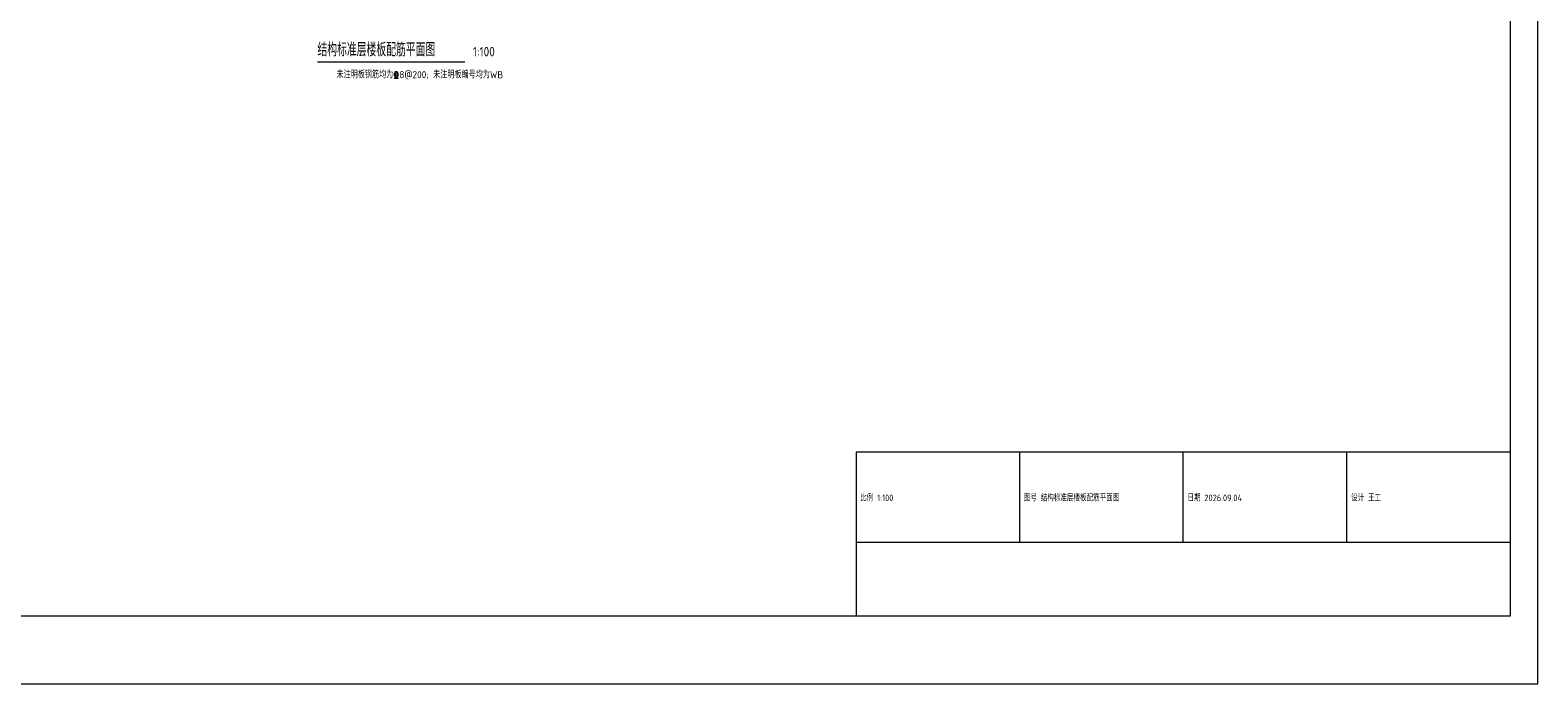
# Model space of a CAD drawing. Header units: millimetres. Extents: x -33050 to 51050, y -27811 to 31589.
# Tile 2 of 3: x -4233 to 51050, y -27811 to -3837. Entities that reach past the tile are written whole.
import ezdxf

# ---------------------------------------------------------------- set-up
doc = ezdxf.new("R2010")
doc.units = ezdxf.units.MM
doc.header["$LTSCALE"] = 100
for name, color, linetype, lineweight in [('S-PUB_TITLE', 4, 'Continuous', 15), ('S-TAB', 7, 'Continuous', 15), ('S-TAB_TEXT', 7, 'Continuous', 15), ('S-TEXT', 7, 'Continuous', 15)]:
    doc.layers.add(name, color=color, linetype=linetype, lineweight=lineweight)
doc.styles.get("Standard").update_dxf_attribs({"font": 'GBENOR', "bigfont": 'GBCBIG'})
doc.styles.add('TSSD_Rein', font='tssdeng.shx', dxfattribs={"bigfont": 'gbcbig.shx'})

msp = doc.modelspace()

# ---------------------------------------------------------------- linework, layer by layer
at = {"layer": 'S-PUB_TITLE'}
for p, q in [((51050, -27811.091), (51050, 31588.909)), ((50050, -25311.091), (50050, 30588.909)), ((-30550, -25311.091), (50050, -25311.091)), ((-33050, -27811.091), (51050, -27811.091))]:
    msp.add_line(p, q, dxfattribs=at)
at = {"layer": 'S-TAB'}
for p, q in [((50050, -19311.091), (26050, -19311.091)), ((26050, -19311.091), (26050, -25311.091)), ((32050, -22611.091), (32050, -19311.091)), ((38050, -22611.091), (38050, -19311.091)), ((44050, -22611.091), (44050, -19311.091)), ((50050, -25311.091), (50050, -19311.091)), ((26050, -22611.091), (50050, -22611.091)), ((26050, -25311.091), (50050, -25311.091))]:
    msp.add_line(p, q, dxfattribs=at)
at = {"layer": 'S-TEXT'}
msp.add_line((6300, -5000), (11700, -5000), dxfattribs=at)

# ---------------------------------------------------------------- texts
at = {"layer": 'S-TAB_TEXT'}
for s, p in [('比例 1:100', (26200, -21111.091)), ('图号 结构标准层楼板配筋平面图', (32200, -21111.091)), ('日期 2026.09.04', (38200, -21111.091)), ('设计 王工', (44200, -21111.091))]:
    msp.add_text(s, height=240, dxfattribs=at).set_placement(p)
at = {"layer": 'S-TEXT'}
for s, height, p in [('结构标准层楼板配筋平面图', 500, (6300, -4800)), ('1:100', 350, (12000, -4800))]:
    msp.add_text(s, height=height, dxfattribs=at).set_placement(p)
at = {"layer": 'S-TEXT', "style": 'TSSD_Rein'}
msp.add_text('未注明板钢筋均为%%1328@200; 未注明板编号均为WB', height=260, dxfattribs=at).set_placement((7000, -5600))

doc.saveas('drawing.dxf')
